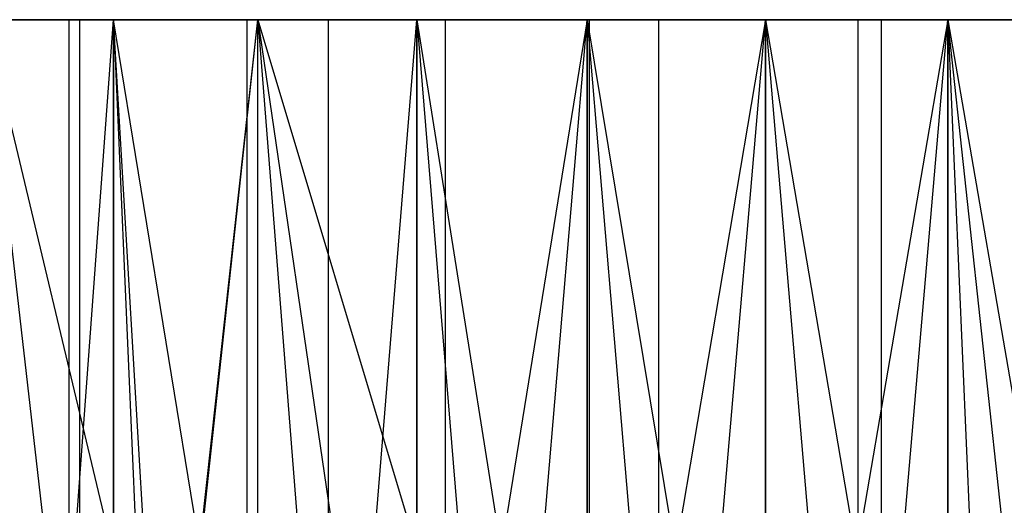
# Model space of a CAD drawing. Extents: x 0.1 to 26.5, y -19.1 to 0.
# Tile 248 of 256: x 10.421 to 10.817, y -3.206 to -3.01. Entities that reach past the tile are written whole.
import ezdxf

# ---------------------------------------------------------------- set-up
doc = ezdxf.new("R2010")
doc.units = 0
doc.header["$LTSCALE"] = 2.54
doc.layers.get('0').update_dxf_attribs({"linetype": 'CONTINUOUS'})

# ---------------------------------------------------------------- blocks, each defined once
blk = doc.blocks.new('7777_STL')
at = {"color": 0}
for p, q in [((10.44508, -3.01, 13.75803), (10.35178, -3.01, 13.81477)), ((10.35178, -3.01, 15.12192), (10.44508, -3.01, 15.17865)), ((10.35178, -3.01, 15.12192), (10.44508, -3.01, 15.17865)), ((10.44508, -3.01, 13.75803), (10.35178, -3.01, 13.81477)), ((10.44062, -3.01, 14.87299), (10.3791, -3.01, 14.80616)), ((10.3791, -3.01, 14.13053), (10.44062, -3.01, 14.06369)), ((10.44062, -3.01, 14.87299), (10.3791, -3.01, 14.80616)), ((10.3791, -3.01, 14.13053), (10.44062, -3.01, 14.06369)), ((10.45855, -3.01, 14.86214), (10.40719, -3.01, 14.80896)), ((10.40719, -3.01, 14.12772), (10.45855, -3.01, 14.07454)), ((10.45855, -3.2249, 14.07454), (10.40719, -3.01, 14.12772)), ((10.43198, -3.22575, 14.1002), (10.40719, -3.01, 14.12772)), ((10.45855, -3.2249, 14.07454), (10.40719, -3.01, 14.12772)), ((10.43198, -3.22575, 14.1002), (10.40719, -3.01, 14.12772)), ((10.40719, -3.01, 14.12772), (10.45855, -3.01, 14.07454)), ((10.45855, -3.01, 14.86214), (10.40719, -3.01, 14.80896)), ((10.43193, -3.37295, 14.83643), (10.45855, -3.01, 14.86214)), ((10.43193, -3.37295, 14.83643), (10.45855, -3.01, 14.86214)), ((10.51231, -3.01, 14.92878), (10.44062, -3.01, 14.87299)), ((10.44062, -3.01, 14.06369), (10.51231, -3.01, 14.0079)), ((10.44062, -3.01, 14.87299), (10.44062, -3.21, 14.87299)), ((10.44062, -3.01, 14.87299), (10.44062, -3.21, 14.87299)), ((10.51231, -3.01, 14.92878), (10.44062, -3.01, 14.87299)), ((10.44062, -3.01, 14.06369), (10.51231, -3.01, 14.0079)), ((10.44062, -3.01, 14.06369), (10.44062, -3.21, 14.06369)), ((10.44062, -3.01, 14.06369), (10.44062, -3.21, 14.06369)), ((10.54522, -3.01, 13.71453), (10.44508, -3.01, 13.75803)), ((10.44508, -3.01, 15.17865), (10.54522, -3.01, 15.22215)), ((10.44508, -3.21, 15.17865), (10.44508, -3.01, 15.17865)), ((10.44508, -3.01, 15.17865), (10.54522, -3.01, 15.22215)), ((10.44508, -3.21, 15.17865), (10.44508, -3.01, 15.17865)), ((10.44508, -3.21, 13.75803), (10.44508, -3.01, 13.75803)), ((10.54522, -3.01, 13.71453), (10.44508, -3.01, 13.75803)), ((10.44508, -3.21, 13.75803), (10.44508, -3.01, 13.75803)), ((10.45855, -3.01, 14.86214), (10.47513, -3.38824, 14.87647)), ((10.5168, -3.01, 14.90766), (10.45855, -3.01, 14.86214)), ((10.45855, -3.38268, 14.86214), (10.45855, -3.01, 14.86214)), ((10.45855, -3.38268, 14.86214), (10.45855, -3.01, 14.86214)), ((10.45855, -3.01, 14.86214), (10.47513, -3.38824, 14.87647)), ((10.45855, -3.01, 14.07454), (10.45855, -3.2249, 14.07454)), ((10.49358, -3.22427, 14.04562), (10.45855, -3.01, 14.07454)), ((10.45855, -3.01, 14.07454), (10.5168, -3.01, 14.02903)), ((10.49358, -3.22427, 14.04562), (10.45855, -3.01, 14.07454)), ((10.47128, -3.22461, 14.06344), (10.45855, -3.01, 14.07454)), ((10.47128, -3.22461, 14.06344), (10.45855, -3.01, 14.07454)), ((10.45855, -3.01, 14.07454), (10.45855, -3.2249, 14.07454)), ((10.45855, -3.01, 14.07454), (10.5168, -3.01, 14.02903)), ((10.5168, -3.01, 14.90766), (10.45855, -3.01, 14.86214)), ((10.47513, -3.38824, 14.87647), (10.5168, -3.01, 14.90766)), ((10.47513, -3.38824, 14.87647), (10.5168, -3.01, 14.90766)), ((10.49358, -3.22427, 14.04562), (10.5168, -3.01, 14.02903)), ((10.49358, -3.22427, 14.04562), (10.5168, -3.01, 14.02903)), ((10.5922, -3.01, 14.97202), (10.51231, -3.01, 14.92878)), ((10.51231, -3.01, 14.0079), (10.5922, -3.01, 13.96467)), ((10.51231, -3.01, 14.92878), (10.51231, -3.21, 14.92878)), ((10.51231, -3.01, 14.92878), (10.51231, -3.21, 14.92878)), ((10.5922, -3.01, 14.97202), (10.51231, -3.01, 14.92878)), ((10.51231, -3.01, 14.0079), (10.5922, -3.01, 13.96467)), ((10.51231, -3.01, 14.0079), (10.51231, -3.21, 14.0079)), ((10.51231, -3.01, 14.0079), (10.51231, -3.21, 14.0079)), ((10.5168, -3.01, 14.90766), (10.54817, -3.40886, 14.92726)), ((10.58083, -3.01, 14.94462), (10.5168, -3.01, 14.90766)), ((10.5168, -3.40074, 14.90766), (10.5168, -3.01, 14.90766)), ((10.5168, -3.40074, 14.90766), (10.5168, -3.01, 14.90766)), ((10.5168, -3.01, 14.90766), (10.54817, -3.40886, 14.92726)), ((10.5168, -3.22406, 14.02903), (10.5168, -3.01, 14.02903)), ((10.5168, -3.01, 14.02903), (10.54806, -3.22397, 14.00949)), ((10.5168, -3.22406, 14.02903), (10.5168, -3.01, 14.02903)), ((10.5168, -3.01, 14.02903), (10.54806, -3.22397, 14.00949)), ((10.5168, -3.01, 14.02903), (10.58083, -3.22403, 13.99206)), ((10.5168, -3.01, 14.02903), (10.58083, -3.22403, 13.99206)), ((10.5168, -3.01, 14.02903), (10.58083, -3.01, 13.99206)), ((10.5168, -3.01, 14.02903), (10.58083, -3.01, 13.99206)), ((10.58083, -3.01, 14.94462), (10.5168, -3.01, 14.90766)), ((10.65036, -3.01, 13.68508), (10.54522, -3.01, 13.71453)), ((10.54522, -3.01, 15.22215), (10.65036, -3.01, 15.25161)), ((10.54522, -3.21, 15.22215), (10.54522, -3.01, 15.22215)), ((10.54522, -3.01, 15.22215), (10.65036, -3.01, 15.25161)), ((10.54522, -3.21, 15.22215), (10.54522, -3.01, 15.22215)), ((10.54522, -3.21, 13.71453), (10.54522, -3.01, 13.71453)), ((10.65036, -3.01, 13.68508), (10.54522, -3.01, 13.71453)), ((10.54522, -3.21, 13.71453), (10.54522, -3.01, 13.71453)), ((10.54817, -3.40886, 14.92726), (10.58083, -3.01, 14.94462)), ((10.54817, -3.40886, 14.92726), (10.58083, -3.01, 14.94462)), ((10.58083, -3.01, 14.94462), (10.61443, -3.4227, 14.95959)), ((10.64938, -3.01, 14.97232), (10.58083, -3.01, 14.94462)), ((10.58083, -3.41622, 14.94462), (10.58083, -3.01, 14.94462)), ((10.58083, -3.41622, 14.94462), (10.58083, -3.01, 14.94462)), ((10.58083, -3.01, 14.94462), (10.61443, -3.4227, 14.95959)), ((10.58083, -3.01, 13.99206), (10.58083, -3.22403, 13.99206)), ((10.58083, -3.01, 13.99206), (10.58083, -3.22403, 13.99206)), ((10.58083, -3.01, 13.99206), (10.6147, -3.22418, 13.97698)), ((10.58083, -3.01, 13.99206), (10.6147, -3.22418, 13.97698)), ((10.58083, -3.01, 13.99206), (10.64938, -3.01, 13.96437)), ((10.58083, -3.01, 13.99206), (10.64938, -3.01, 13.96437)), ((10.64938, -3.01, 14.97232), (10.58083, -3.01, 14.94462)), ((10.67811, -3.01, 15.00151), (10.5922, -3.01, 14.97202)), ((10.5922, -3.01, 13.96467), (10.67811, -3.01, 13.93517)), ((10.5922, -3.01, 14.97202), (10.5922, -3.21, 14.97202)), ((10.5922, -3.01, 14.97202), (10.5922, -3.21, 14.97202)), ((10.67811, -3.01, 15.00151), (10.5922, -3.01, 14.97202)), ((10.5922, -3.01, 13.96467), (10.67811, -3.01, 13.93517)), ((10.5922, -3.01, 13.96467), (10.5922, -3.21, 13.96467)), ((10.5922, -3.01, 13.96467), (10.5922, -3.21, 13.96467)), ((10.61443, -3.4227, 14.95959), (10.64938, -3.01, 14.97232)), ((10.61443, -3.4227, 14.95959), (10.64938, -3.01, 14.97232)), ((10.64938, -3.01, 13.96437), (10.6147, -3.22418, 13.97698)), ((10.64938, -3.01, 13.96437), (10.6147, -3.22418, 13.97698)), ((10.64938, -3.01, 14.97232), (10.685, -3.43286, 14.98253)), ((10.72111, -3.01, 14.9902), (10.64938, -3.01, 14.97232)), ((10.64938, -3.4283, 14.97232), (10.64938, -3.01, 14.97232)), ((10.64938, -3.4283, 14.97232), (10.64938, -3.01, 14.97232)), ((10.64938, -3.01, 14.97232), (10.685, -3.43286, 14.98253)), ((10.64938, -3.01, 13.96437), (10.64938, -3.22438, 13.96437)), ((10.64938, -3.01, 13.96437), (10.64938, -3.22438, 13.96437)), ((10.64938, -3.01, 13.96437), (10.68484, -3.22459, 13.95419)), ((10.64938, -3.01, 13.96437), (10.68484, -3.22459, 13.95419)), ((10.64938, -3.01, 13.96437), (10.72111, -3.01, 13.94648)), ((10.64938, -3.01, 13.96437), (10.72111, -3.01, 13.94648)), ((10.72111, -3.01, 14.9902), (10.64938, -3.01, 14.97232)), ((10.75853, -3.01, 13.67021), (10.65036, -3.01, 13.68508)), ((10.65036, -3.01, 15.25161), (10.75853, -3.01, 15.26648)), ((10.65036, -3.21, 15.25161), (10.65036, -3.01, 15.25161)), ((10.65036, -3.01, 15.25161), (10.75853, -3.01, 15.26648)), ((10.65036, -3.21, 15.25161), (10.65036, -3.01, 15.25161)), ((10.65036, -3.21, 13.68508), (10.65036, -3.01, 13.68508)), ((10.75853, -3.01, 13.67021), (10.65036, -3.01, 13.68508)), ((10.65036, -3.21, 13.68508), (10.65036, -3.01, 13.68508)), ((10.76771, -3.01, 15.01646), (10.67811, -3.01, 15.00151)), ((10.67811, -3.01, 13.93517), (10.76771, -3.01, 13.92022)), ((10.67811, -3.01, 15.00151), (10.67811, -3.21, 15.00151)), ((10.67811, -3.01, 15.00151), (10.67811, -3.21, 15.00151)), ((10.76771, -3.01, 15.01646), (10.67811, -3.01, 15.00151)), ((10.67811, -3.01, 13.93517), (10.76771, -3.01, 13.92022)), ((10.67811, -3.01, 13.93517), (10.67811, -3.21, 13.93517)), ((10.67811, -3.01, 13.93517), (10.67811, -3.21, 13.93517)), ((10.72111, -3.01, 13.94648), (10.68484, -3.22459, 13.95419)), ((10.72111, -3.01, 13.94648), (10.68484, -3.22459, 13.95419)), ((10.685, -3.43286, 14.98253), (10.72111, -3.01, 14.9902)), ((10.685, -3.43286, 14.98253), (10.72111, -3.01, 14.9902)), ((10.72111, -3.01, 14.9902), (10.75763, -3.43867, 14.99534)), ((10.79463, -3.01, 14.99793), (10.72111, -3.01, 14.9902)), ((10.72111, -3.43633, 14.9902), (10.72111, -3.01, 14.9902)), ((10.72111, -3.43633, 14.9902), (10.72111, -3.01, 14.9902)), ((10.72111, -3.01, 14.9902), (10.75763, -3.43867, 14.99534)), ((10.72111, -3.01, 13.94648), (10.72111, -3.22478, 13.94648)), ((10.72111, -3.01, 13.94648), (10.72111, -3.22478, 13.94648)), ((10.72111, -3.01, 13.94648), (10.75787, -3.22492, 13.94132)), ((10.72111, -3.01, 13.94648), (10.75787, -3.22492, 13.94132)), ((10.72111, -3.01, 13.94648), (10.79463, -3.01, 13.93875)), ((10.72111, -3.01, 13.94648), (10.79463, -3.01, 13.93875)), ((10.79463, -3.01, 14.99793), (10.72111, -3.01, 14.9902)), ((10.75763, -3.43867, 14.99534), (10.79463, -3.01, 14.99793)), ((10.75763, -3.43867, 14.99534), (10.79463, -3.01, 14.99793)), ((10.79463, -3.01, 13.93875), (10.75787, -3.22492, 13.94132)), ((10.79463, -3.01, 13.93875), (10.75787, -3.22492, 13.94132)), ((10.86772, -3.01, 13.67021), (10.75853, -3.01, 13.67021)), ((10.75853, -3.01, 15.26648), (10.86772, -3.01, 15.26648)), ((10.75853, -3.21, 15.26648), (10.75853, -3.01, 15.26648)), ((10.75853, -3.01, 15.26648), (10.86772, -3.01, 15.26648)), ((10.75853, -3.21, 15.26648), (10.75853, -3.01, 15.26648)), ((10.75853, -3.21, 13.67021), (10.75853, -3.01, 13.67021)), ((10.86772, -3.01, 13.67021), (10.75853, -3.01, 13.67021)), ((10.75853, -3.21, 13.67021), (10.75853, -3.01, 13.67021)), ((10.85855, -3.01, 15.01646), (10.76771, -3.01, 15.01646)), ((10.76771, -3.01, 13.92022), (10.85855, -3.01, 13.92022)), ((10.76771, -3.01, 15.01646), (10.76771, -3.21, 15.01646)), ((10.76771, -3.01, 15.01646), (10.76771, -3.21, 15.01646)), ((10.85855, -3.01, 15.01646), (10.76771, -3.01, 15.01646)), ((10.76771, -3.01, 13.92022), (10.85855, -3.01, 13.92022)), ((10.76771, -3.01, 13.92022), (10.76771, -3.21, 13.92022)), ((10.76771, -3.01, 13.92022), (10.76771, -3.21, 13.92022)), ((10.79463, -3.01, 14.99793), (10.81313, -3.44, 14.99825)), ((10.84093, -3.43967, 14.99753), (10.79463, -3.01, 14.99793)), ((10.84093, -3.43967, 14.99753), (10.79463, -3.01, 14.99793)), ((10.86852, -3.01, 14.99535), (10.79463, -3.01, 14.99793)), ((10.79463, -3.43985, 14.99793), (10.79463, -3.01, 14.99793)), ((10.79463, -3.43985, 14.99793), (10.79463, -3.01, 14.99793)), ((10.79463, -3.01, 14.99793), (10.81313, -3.44, 14.99825)), ((10.79463, -3.01, 13.93875), (10.79463, -3.22499, 13.93875)), ((10.79463, -3.01, 13.93875), (10.79463, -3.22499, 13.93875)), ((10.79463, -3.01, 13.93875), (10.8316, -3.22499, 13.93875)), ((10.79463, -3.01, 13.93875), (10.8316, -3.22499, 13.93875)), ((10.79463, -3.01, 13.93875), (10.86852, -3.01, 13.94133)), ((10.79463, -3.01, 13.93875), (10.86852, -3.01, 13.94133)), ((10.86852, -3.01, 14.99535), (10.79463, -3.01, 14.99793))]:
    blk.add_line(p, q, dxfattribs=at)
blk = doc.blocks.new('GROUP_2')
at = {"color": 0}
blk.add_blockref('7777_STL', (-0.13159, 19.10373, -0.15965), dxfattribs=at)

msp = doc.modelspace()

# ---------------------------------------------------------------- block references
at = {"color": 0}
msp.add_blockref('GROUP_2', (0.13159, -19.10373, 0.15965), dxfattribs=at)

doc.saveas('drawing.dxf')
